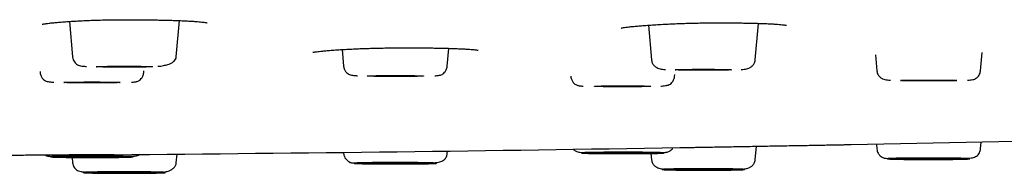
# Model space of a CAD drawing. Header units: millimetres. Extents: x 8 to 1918, y 12 to 2737.
# Tile 106 of 113: x 992 to 1029, y 2654 to 2660. Entities that reach past the tile are written whole.
import ezdxf

# ---------------------------------------------------------------- set-up
doc = ezdxf.new("R2010")
doc.units = ezdxf.units.MM

msp = doc.modelspace()

# ---------------------------------------------------------------- linework, layer by layer
at = {"color": 7, "linetype": 'Continuous', "lineweight": 30}
for p, q in [((993.806, 2659.834), (993.921, 2658.517)), ((997.785, 2658.517), (997.903, 2659.868)), ((1015.381, 2659.696), (1015.494, 2658.403)), ((1019.358, 2658.403), (1019.478, 2659.765)), ((1003.964, 2658.787), (1004.018, 2658.171)), ((1007.882, 2658.171), (1007.94, 2658.836)), ((1023.839, 2658.595), (1023.891, 2658.004)), ((1027.755, 2658.004), (1027.814, 2658.675)), ((992.705, 2657.971), (992.709, 2657.931)), ((996.573, 2657.931), (996.579, 2658.003)), ((1012.484, 2657.805), (1012.486, 2657.788)), ((1016.35, 2657.788), (1016.357, 2657.867)), ((1019.358, 2654.694), (1019.402, 2655.194)), ((1023.875, 2655.276), (1023.891, 2655.093)), ((1027.755, 2655.093), (1027.778, 2655.354)), ((993.904, 2654.778), (993.921, 2654.58)), ((997.785, 2654.58), (997.813, 2654.901)), ((1004.015, 2654.967), (1004.018, 2654.926)), ((1007.882, 2654.926), (1007.89, 2655.015)), ((1015.474, 2654.925), (1015.494, 2654.694))]:
    msp.add_line(p, q, dxfattribs=at)
at = {"color": 7, "linetype": 'Continuous', "lineweight": 30, "flags": 128}
for points in [[(994.803, 2658.152), (994.81, 2658.154), (994.831, 2658.156), (994.866, 2658.158), (994.915, 2658.16), (994.976, 2658.162), (995.049, 2658.164), (995.133, 2658.165), (995.226, 2658.167), (995.328, 2658.168), (995.437, 2658.169), (995.552, 2658.17), (995.671, 2658.17), (995.792, 2658.17), (995.914, 2658.17), (996.036, 2658.17), (996.154, 2658.17), (996.269, 2658.169), (996.378, 2658.168), (996.48, 2658.167), (996.574, 2658.165), (996.658, 2658.164), (996.73, 2658.162), (996.791, 2658.16), (996.84, 2658.158), (996.875, 2658.156), (996.896, 2658.154), (996.903, 2658.152), (996.896, 2658.15), (996.875, 2658.148), (996.84, 2658.146), (996.791, 2658.144), (996.73, 2658.142), (996.658, 2658.14), (996.574, 2658.139), (996.48, 2658.137), (996.378, 2658.136), (996.269, 2658.135), (996.154, 2658.135), (996.036, 2658.134), (995.914, 2658.134), (995.792, 2658.134), (995.671, 2658.134), (995.552, 2658.135), (995.437, 2658.135), (995.328, 2658.136), (995.226, 2658.137), (995.133, 2658.139), (995.049, 2658.14), (994.976, 2658.142), (994.915, 2658.144), (994.866, 2658.146), (994.831, 2658.148), (994.81, 2658.15), (994.803, 2658.152)], [(1016.376, 2658.038), (1016.383, 2658.04), (1016.405, 2658.042), (1016.44, 2658.044), (1016.488, 2658.046), (1016.549, 2658.048), (1016.622, 2658.05), (1016.706, 2658.051), (1016.799, 2658.053), (1016.901, 2658.054), (1017.01, 2658.055), (1017.125, 2658.055), (1017.244, 2658.056), (1017.365, 2658.056), (1017.487, 2658.056), (1017.609, 2658.056), (1017.728, 2658.055), (1017.842, 2658.055), (1017.951, 2658.054), (1018.053, 2658.053), (1018.147, 2658.051), (1018.231, 2658.05), (1018.304, 2658.048), (1018.365, 2658.046), (1018.413, 2658.044), (1018.448, 2658.042), (1018.469, 2658.04), (1018.476, 2658.038), (1018.469, 2658.036), (1018.448, 2658.034), (1018.413, 2658.032), (1018.365, 2658.03), (1018.304, 2658.028), (1018.231, 2658.026), (1018.147, 2658.025), (1018.053, 2658.023), (1017.951, 2658.022), (1017.842, 2658.021), (1017.728, 2658.02), (1017.609, 2658.02), (1017.487, 2658.02), (1017.365, 2658.02), (1017.244, 2658.02), (1017.125, 2658.02), (1017.01, 2658.021), (1016.901, 2658.022), (1016.799, 2658.023), (1016.706, 2658.025), (1016.622, 2658.026), (1016.549, 2658.028), (1016.488, 2658.03), (1016.44, 2658.032), (1016.405, 2658.034), (1016.383, 2658.036), (1016.376, 2658.038)], [(1004.9, 2657.806), (1004.907, 2657.808), (1004.929, 2657.81), (1004.964, 2657.813), (1005.012, 2657.814), (1005.073, 2657.816), (1005.146, 2657.818), (1005.23, 2657.82), (1005.323, 2657.821), (1005.425, 2657.822), (1005.534, 2657.823), (1005.649, 2657.824), (1005.768, 2657.824), (1005.889, 2657.825), (1006.011, 2657.825), (1006.133, 2657.824), (1006.251, 2657.824), (1006.366, 2657.823), (1006.475, 2657.822), (1006.577, 2657.821), (1006.671, 2657.82), (1006.755, 2657.818), (1006.828, 2657.816), (1006.889, 2657.814), (1006.937, 2657.813), (1006.972, 2657.81), (1006.993, 2657.808), (1007, 2657.806), (1006.993, 2657.804), (1006.972, 2657.802), (1006.937, 2657.8), (1006.889, 2657.798), (1006.828, 2657.796), (1006.755, 2657.794), (1006.671, 2657.793), (1006.577, 2657.792), (1006.475, 2657.79), (1006.366, 2657.789), (1006.251, 2657.789), (1006.133, 2657.788), (1006.011, 2657.788), (1005.889, 2657.788), (1005.768, 2657.788), (1005.649, 2657.789), (1005.534, 2657.789), (1005.425, 2657.79), (1005.323, 2657.792), (1005.23, 2657.793), (1005.146, 2657.794), (1005.073, 2657.796), (1005.012, 2657.798), (1004.964, 2657.8), (1004.929, 2657.802), (1004.907, 2657.804), (1004.9, 2657.806)], [(993.591, 2657.566), (993.598, 2657.568), (993.619, 2657.57), (993.654, 2657.572), (993.703, 2657.574), (993.764, 2657.576), (993.837, 2657.578), (993.92, 2657.579), (994.014, 2657.581), (994.116, 2657.582), (994.225, 2657.583), (994.34, 2657.584), (994.459, 2657.584), (994.58, 2657.584), (994.702, 2657.584), (994.823, 2657.584), (994.942, 2657.584), (995.057, 2657.583), (995.166, 2657.582), (995.268, 2657.581), (995.361, 2657.579), (995.445, 2657.578), (995.518, 2657.576), (995.579, 2657.574), (995.628, 2657.572), (995.663, 2657.57), (995.684, 2657.568), (995.691, 2657.566), (995.684, 2657.564), (995.663, 2657.562), (995.628, 2657.56), (995.579, 2657.558), (995.518, 2657.556), (995.445, 2657.554), (995.361, 2657.553), (995.268, 2657.551), (995.166, 2657.55), (995.057, 2657.549), (994.942, 2657.548), (994.823, 2657.548), (994.702, 2657.548), (994.58, 2657.548), (994.459, 2657.548), (994.34, 2657.548), (994.225, 2657.549), (994.116, 2657.55), (994.014, 2657.551), (993.92, 2657.553), (993.837, 2657.554), (993.764, 2657.556), (993.703, 2657.558), (993.654, 2657.56), (993.619, 2657.562), (993.598, 2657.564), (993.591, 2657.566)], [(1013.368, 2657.423), (1013.375, 2657.425), (1013.396, 2657.427), (1013.431, 2657.429), (1013.479, 2657.431), (1013.541, 2657.433), (1013.613, 2657.435), (1013.697, 2657.436), (1013.791, 2657.438), (1013.893, 2657.439), (1014.002, 2657.44), (1014.117, 2657.441), (1014.235, 2657.441), (1014.357, 2657.441), (1014.479, 2657.441), (1014.6, 2657.441), (1014.719, 2657.441), (1014.834, 2657.44), (1014.943, 2657.439), (1015.045, 2657.438), (1015.138, 2657.436), (1015.222, 2657.435), (1015.295, 2657.433), (1015.356, 2657.431), (1015.404, 2657.429), (1015.439, 2657.427), (1015.461, 2657.425), (1015.468, 2657.423), (1015.461, 2657.421), (1015.439, 2657.419), (1015.404, 2657.417), (1015.356, 2657.415), (1015.295, 2657.413), (1015.222, 2657.411), (1015.138, 2657.41), (1015.045, 2657.408), (1014.943, 2657.407), (1014.834, 2657.406), (1014.719, 2657.405), (1014.6, 2657.405), (1014.479, 2657.405), (1014.357, 2657.405), (1014.235, 2657.405), (1014.117, 2657.405), (1014.002, 2657.406), (1013.893, 2657.407), (1013.791, 2657.408), (1013.697, 2657.41), (1013.613, 2657.411), (1013.541, 2657.413), (1013.479, 2657.415), (1013.431, 2657.417), (1013.396, 2657.419), (1013.375, 2657.421), (1013.368, 2657.423)], [(1024.773, 2657.639), (1024.78, 2657.641), (1024.801, 2657.643), (1024.836, 2657.646), (1024.885, 2657.647), (1024.946, 2657.649), (1025.019, 2657.651), (1025.102, 2657.653), (1025.196, 2657.654), (1025.298, 2657.655), (1025.407, 2657.656), (1025.522, 2657.657), (1025.641, 2657.657), (1025.762, 2657.658), (1025.884, 2657.658), (1026.005, 2657.657), (1026.124, 2657.657), (1026.239, 2657.656), (1026.348, 2657.655), (1026.45, 2657.654), (1026.543, 2657.653), (1026.627, 2657.651), (1026.7, 2657.649), (1026.761, 2657.647), (1026.81, 2657.646), (1026.845, 2657.643), (1026.866, 2657.641), (1026.873, 2657.639), (1026.866, 2657.637), (1026.845, 2657.635), (1026.81, 2657.633), (1026.761, 2657.631), (1026.7, 2657.629), (1026.627, 2657.627), (1026.543, 2657.626), (1026.45, 2657.625), (1026.348, 2657.623), (1026.239, 2657.622), (1026.124, 2657.622), (1026.005, 2657.621), (1025.884, 2657.621), (1025.762, 2657.621), (1025.641, 2657.621), (1025.522, 2657.622), (1025.407, 2657.622), (1025.298, 2657.623), (1025.196, 2657.625), (1025.102, 2657.626), (1025.019, 2657.627), (1024.946, 2657.629), (1024.885, 2657.631), (1024.836, 2657.633), (1024.801, 2657.635), (1024.78, 2657.637), (1024.773, 2657.639)], [(993.591, 2654.801), (993.598, 2654.803), (993.619, 2654.806), (993.654, 2654.808), (993.703, 2654.81), (993.764, 2654.811), (993.837, 2654.813), (993.92, 2654.815), (994.014, 2654.816), (994.116, 2654.817), (994.225, 2654.818), (994.34, 2654.819), (994.459, 2654.819), (994.58, 2654.82), (994.702, 2654.82), (994.823, 2654.819), (994.942, 2654.819), (995.057, 2654.818), (995.166, 2654.817), (995.268, 2654.816), (995.361, 2654.815), (995.445, 2654.813), (995.518, 2654.811), (995.579, 2654.81), (995.628, 2654.808), (995.663, 2654.806), (995.684, 2654.803), (995.691, 2654.801), (995.684, 2654.799), (995.663, 2654.797), (995.628, 2654.795), (995.579, 2654.793), (995.518, 2654.791), (995.445, 2654.79), (995.361, 2654.788), (995.268, 2654.787), (995.166, 2654.785), (995.057, 2654.785), (994.942, 2654.784), (994.823, 2654.783), (994.702, 2654.783), (994.58, 2654.783), (994.459, 2654.783), (994.34, 2654.784), (994.225, 2654.785), (994.116, 2654.785), (994.014, 2654.787), (993.92, 2654.788), (993.837, 2654.79), (993.764, 2654.791), (993.703, 2654.793), (993.654, 2654.795), (993.619, 2654.797), (993.598, 2654.799), (993.591, 2654.801)], [(1013.368, 2654.944), (1013.375, 2654.946), (1013.396, 2654.949), (1013.431, 2654.951), (1013.479, 2654.953), (1013.541, 2654.954), (1013.613, 2654.956), (1013.697, 2654.958), (1013.791, 2654.959), (1013.893, 2654.96), (1014.002, 2654.961), (1014.117, 2654.962), (1014.235, 2654.962), (1014.357, 2654.963), (1014.479, 2654.963), (1014.6, 2654.962), (1014.719, 2654.962), (1014.834, 2654.961), (1014.943, 2654.96), (1015.045, 2654.959), (1015.138, 2654.958), (1015.222, 2654.956), (1015.295, 2654.954), (1015.356, 2654.953), (1015.404, 2654.951), (1015.439, 2654.949), (1015.461, 2654.946), (1015.468, 2654.944), (1015.461, 2654.942), (1015.439, 2654.94), (1015.404, 2654.938), (1015.356, 2654.936), (1015.295, 2654.934), (1015.222, 2654.933), (1015.138, 2654.931), (1015.045, 2654.93), (1014.943, 2654.928), (1014.834, 2654.927), (1014.719, 2654.927), (1014.6, 2654.926), (1014.479, 2654.926), (1014.357, 2654.926), (1014.235, 2654.926), (1014.117, 2654.927), (1014.002, 2654.927), (1013.893, 2654.928), (1013.791, 2654.93), (1013.697, 2654.931), (1013.613, 2654.933), (1013.541, 2654.934), (1013.479, 2654.936), (1013.431, 2654.938), (1013.396, 2654.94), (1013.375, 2654.942), (1013.368, 2654.944)], [(1024.773, 2654.728), (1024.78, 2654.73), (1024.801, 2654.732), (1024.836, 2654.734), (1024.885, 2654.736), (1024.946, 2654.738), (1025.019, 2654.74), (1025.102, 2654.741), (1025.196, 2654.743), (1025.298, 2654.744), (1025.407, 2654.745), (1025.522, 2654.746), (1025.641, 2654.746), (1025.762, 2654.746), (1025.884, 2654.746), (1026.005, 2654.746), (1026.124, 2654.746), (1026.239, 2654.745), (1026.348, 2654.744), (1026.45, 2654.743), (1026.543, 2654.741), (1026.627, 2654.74), (1026.7, 2654.738), (1026.761, 2654.736), (1026.81, 2654.734), (1026.845, 2654.732), (1026.866, 2654.73), (1026.873, 2654.728), (1026.866, 2654.726), (1026.845, 2654.724), (1026.81, 2654.722), (1026.761, 2654.72), (1026.7, 2654.718), (1026.627, 2654.716), (1026.543, 2654.715), (1026.45, 2654.713), (1026.348, 2654.712), (1026.239, 2654.711), (1026.124, 2654.711), (1026.005, 2654.71), (1025.884, 2654.71), (1025.762, 2654.71), (1025.641, 2654.71), (1025.522, 2654.711), (1025.407, 2654.711), (1025.298, 2654.712), (1025.196, 2654.713), (1025.102, 2654.715), (1025.019, 2654.716), (1024.946, 2654.718), (1024.885, 2654.72), (1024.836, 2654.722), (1024.801, 2654.724), (1024.78, 2654.726), (1024.773, 2654.728)], [(1004.9, 2654.561), (1004.907, 2654.563), (1004.929, 2654.565), (1004.964, 2654.567), (1005.012, 2654.569), (1005.073, 2654.571), (1005.146, 2654.573), (1005.23, 2654.574), (1005.323, 2654.576), (1005.425, 2654.577), (1005.534, 2654.578), (1005.649, 2654.579), (1005.768, 2654.579), (1005.889, 2654.579), (1006.011, 2654.579), (1006.133, 2654.579), (1006.251, 2654.579), (1006.366, 2654.578), (1006.475, 2654.577), (1006.577, 2654.576), (1006.671, 2654.574), (1006.755, 2654.573), (1006.828, 2654.571), (1006.889, 2654.569), (1006.937, 2654.567), (1006.972, 2654.565), (1006.993, 2654.563), (1007, 2654.561), (1006.993, 2654.559), (1006.972, 2654.557), (1006.937, 2654.555), (1006.889, 2654.553), (1006.828, 2654.551), (1006.755, 2654.549), (1006.671, 2654.548), (1006.577, 2654.546), (1006.475, 2654.545), (1006.366, 2654.544), (1006.251, 2654.544), (1006.133, 2654.543), (1006.011, 2654.543), (1005.889, 2654.543), (1005.768, 2654.543), (1005.649, 2654.544), (1005.534, 2654.544), (1005.425, 2654.545), (1005.323, 2654.546), (1005.23, 2654.548), (1005.146, 2654.549), (1005.073, 2654.551), (1005.012, 2654.553), (1004.964, 2654.555), (1004.929, 2654.557), (1004.907, 2654.559), (1004.9, 2654.561)], [(994.803, 2654.215), (994.81, 2654.217), (994.831, 2654.219), (994.866, 2654.221), (994.915, 2654.223), (994.976, 2654.225), (995.049, 2654.227), (995.133, 2654.229), (995.226, 2654.23), (995.328, 2654.231), (995.437, 2654.232), (995.552, 2654.233), (995.671, 2654.233), (995.792, 2654.234), (995.914, 2654.234), (996.036, 2654.233), (996.154, 2654.233), (996.269, 2654.232), (996.378, 2654.231), (996.48, 2654.23), (996.574, 2654.229), (996.658, 2654.227), (996.73, 2654.225), (996.791, 2654.223), (996.84, 2654.221), (996.875, 2654.219), (996.896, 2654.217), (996.903, 2654.215), (996.896, 2654.213), (996.875, 2654.211), (996.84, 2654.209), (996.791, 2654.207), (996.73, 2654.205), (996.658, 2654.203), (996.574, 2654.202), (996.48, 2654.201), (996.378, 2654.199), (996.269, 2654.198), (996.154, 2654.198), (996.036, 2654.197), (995.914, 2654.197), (995.792, 2654.197), (995.671, 2654.197), (995.552, 2654.198), (995.437, 2654.198), (995.328, 2654.199), (995.226, 2654.201), (995.133, 2654.202), (995.049, 2654.203), (994.976, 2654.205), (994.915, 2654.207), (994.866, 2654.209), (994.831, 2654.211), (994.81, 2654.213), (994.803, 2654.215)], [(1016.376, 2654.329), (1016.383, 2654.332), (1016.405, 2654.334), (1016.44, 2654.336), (1016.488, 2654.338), (1016.549, 2654.339), (1016.622, 2654.341), (1016.706, 2654.343), (1016.799, 2654.344), (1016.901, 2654.345), (1017.01, 2654.346), (1017.125, 2654.347), (1017.244, 2654.347), (1017.365, 2654.348), (1017.487, 2654.348), (1017.609, 2654.347), (1017.728, 2654.347), (1017.842, 2654.346), (1017.951, 2654.345), (1018.053, 2654.344), (1018.147, 2654.343), (1018.231, 2654.341), (1018.304, 2654.339), (1018.365, 2654.338), (1018.413, 2654.336), (1018.448, 2654.334), (1018.469, 2654.332), (1018.476, 2654.329), (1018.469, 2654.327), (1018.448, 2654.325), (1018.413, 2654.323), (1018.365, 2654.321), (1018.304, 2654.319), (1018.231, 2654.318), (1018.147, 2654.316), (1018.053, 2654.315), (1017.951, 2654.314), (1017.842, 2654.313), (1017.728, 2654.312), (1017.609, 2654.311), (1017.487, 2654.311), (1017.365, 2654.311), (1017.244, 2654.311), (1017.125, 2654.312), (1017.01, 2654.313), (1016.901, 2654.314), (1016.799, 2654.315), (1016.706, 2654.316), (1016.622, 2654.318), (1016.549, 2654.319), (1016.488, 2654.321), (1016.44, 2654.323), (1016.405, 2654.325), (1016.383, 2654.327), (1016.376, 2654.329)]]:
    msp.add_lwpolyline(points, dxfattribs=at)
at = {"color": 7, "linetype": 'Continuous', "lineweight": 30}
for start, end in [(271.08875, 271.519942), (270.484808, 270.948561)]:
    msp.add_arc((973.418, 5260.454), 2605.667, start, end, dxfattribs=at)
for points, knots in [([(992.781, 2659.732), (992.78, 2659.732), (992.779, 2659.731), (992.79, 2659.734), (992.824, 2659.74), (992.874, 2659.749), (992.943, 2659.759), (993.041, 2659.772), (993.175, 2659.787), (993.342, 2659.803), (993.54, 2659.819), (993.759, 2659.835), (993.988, 2659.849), (994.216, 2659.862), (994.439, 2659.872), (994.686, 2659.881), (994.952, 2659.889), (995.234, 2659.894), (995.501, 2659.898), (995.744, 2659.9), (995.968, 2659.9), (996.173, 2659.9), (996.375, 2659.9), (996.582, 2659.898), (996.786, 2659.896), (996.991, 2659.893), (997.195, 2659.889), (997.406, 2659.885), (997.623, 2659.879), (997.842, 2659.871), (998.056, 2659.862), (998.254, 2659.852), (998.427, 2659.841), (998.571, 2659.83), (998.686, 2659.819), (998.777, 2659.809), (998.847, 2659.8), (998.899, 2659.791), (998.933, 2659.784), (998.931, 2659.785), (998.931, 2659.785)], [0, 0, 0, 0, 0.00255, 0.022821, 0.04095, 0.058655, 0.077676, 0.105079, 0.13481, 0.166848, 0.201167, 0.235923, 0.26881, 0.299841, 0.328885, 0.355979, 0.393068, 0.426007, 0.456524, 0.486615, 0.510398, 0.533933, 0.557235, 0.580608, 0.606214, 0.629593, 0.654828, 0.681925, 0.710888, 0.741722, 0.774439, 0.807971, 0.83959, 0.869175, 0.89661, 0.921839, 0.94489, 0.965782, 0.986064, 1, 1, 1, 1]), ([(1014.359, 2659.591), (1014.359, 2659.591), (1014.359, 2659.59), (1014.386, 2659.596), (1014.449, 2659.607), (1014.539, 2659.621), (1014.653, 2659.635), (1014.796, 2659.65), (1014.967, 2659.666), (1015.168, 2659.683), (1015.399, 2659.699), (1015.652, 2659.716), (1015.915, 2659.731), (1016.175, 2659.744), (1016.443, 2659.756), (1016.714, 2659.765), (1016.983, 2659.773), (1017.23, 2659.778), (1017.457, 2659.781), (1017.718, 2659.784), (1018.02, 2659.785), (1018.364, 2659.784), (1018.647, 2659.782), (1018.877, 2659.779), (1019.06, 2659.776), (1019.252, 2659.772), (1019.449, 2659.766), (1019.647, 2659.76), (1019.843, 2659.752), (1020.027, 2659.742), (1020.187, 2659.731), (1020.312, 2659.72), (1020.402, 2659.71), (1020.463, 2659.702), (1020.497, 2659.696), (1020.517, 2659.692), (1020.519, 2659.692), (1020.52, 2659.692)], [0, 0, 0, 0, 0.010167, 0.034441, 0.060045, 0.087205, 0.115998, 0.146426, 0.178486, 0.212162, 0.247432, 0.283866, 0.31878, 0.351723, 0.382671, 0.417028, 0.448454, 0.477022, 0.502782, 0.526886, 0.567094, 0.607437, 0.648003, 0.669659, 0.693444, 0.719362, 0.747412, 0.777596, 0.809917, 0.84438, 0.879429, 0.910689, 0.937905, 0.961008, 0.979954, 0.991471, 1, 1, 1, 1]), ([(1002.878, 2658.692), (1002.878, 2658.692), (1002.877, 2658.691), (1002.887, 2658.692), (1002.913, 2658.696), (1002.972, 2658.706), (1003.055, 2658.716), (1003.171, 2658.729), (1003.318, 2658.744), (1003.499, 2658.759), (1003.715, 2658.775), (1003.953, 2658.791), (1004.2, 2658.805), (1004.445, 2658.817), (1004.697, 2658.827), (1004.951, 2658.836), (1005.204, 2658.843), (1005.439, 2658.848), (1005.661, 2658.85), (1005.878, 2658.853), (1006.093, 2658.854), (1006.307, 2658.855), (1006.517, 2658.855), (1006.729, 2658.854), (1006.936, 2658.853), (1007.142, 2658.851), (1007.346, 2658.849), (1007.558, 2658.845), (1007.775, 2658.841), (1007.993, 2658.835), (1008.207, 2658.828), (1008.405, 2658.819), (1008.577, 2658.81), (1008.717, 2658.801), (1008.829, 2658.792), (1008.915, 2658.784), (1008.973, 2658.776), (1009.01, 2658.771), (1009.038, 2658.766), (1009.039, 2658.767), (1009.039, 2658.767)], [0, 0, 0, 0, 0.005283, 0.020811, 0.041863, 0.060422, 0.086072, 0.114302, 0.1451, 0.178443, 0.214299, 0.250781, 0.285161, 0.317435, 0.347491, 0.380705, 0.410894, 0.438115, 0.463378, 0.488365, 0.513111, 0.537627, 0.561925, 0.586038, 0.611723, 0.635224, 0.660635, 0.68796, 0.717203, 0.748372, 0.781474, 0.815657, 0.848027, 0.878362, 0.906566, 0.93255, 0.956345, 0.972769, 0.988025, 1, 1, 1, 1]), ([(993.921, 2658.517), (993.927, 2658.481), (993.94, 2658.41), (993.988, 2658.324), (994.043, 2658.264), (994.109, 2658.218), (994.182, 2658.19), (994.259, 2658.178), (994.345, 2658.169), (994.416, 2658.164), (994.442, 2658.163)], [0, 0, 0, 0, 0.09445, 0.184784, 0.277005, 0.376123, 0.525446, 0.700293, 0.886651, 1, 1, 1, 1]), ([(997.102, 2658.168), (997.121, 2658.169), (997.21, 2658.177), (997.351, 2658.203), (997.506, 2658.245), (997.623, 2658.298), (997.707, 2658.359), (997.767, 2658.431), (997.779, 2658.488), (997.785, 2658.517)], [0, 0, 0, 0, 0.047962, 0.232477, 0.419945, 0.56276, 0.707316, 0.853262, 1, 1, 1, 1]), ([(1004.018, 2658.171), (1004.021, 2658.149), (1004.027, 2658.106), (1004.055, 2658.028), (1004.106, 2657.95), (1004.175, 2657.89), (1004.244, 2657.855), (1004.312, 2657.837), (1004.385, 2657.829), (1004.461, 2657.821), (1004.517, 2657.818), (1004.534, 2657.816)], [0, 0, 0, 0, 0.058018, 0.113499, 0.221492, 0.334263, 0.459416, 0.602644, 0.763764, 0.928768, 1, 1, 1, 1]), ([(1007.422, 2657.814), (1007.446, 2657.816), (1007.496, 2657.82), (1007.558, 2657.828), (1007.609, 2657.837), (1007.654, 2657.849), (1007.716, 2657.88), (1007.787, 2657.94), (1007.841, 2658.019), (1007.872, 2658.1), (1007.879, 2658.147), (1007.882, 2658.171)], [0, 0, 0, 0, 0.13115, 0.271685, 0.403573, 0.524665, 0.635806, 0.746171, 0.86477, 0.929941, 1, 1, 1, 1]), ([(1015.494, 2658.403), (1015.498, 2658.379), (1015.505, 2658.334), (1015.539, 2658.255), (1015.599, 2658.178), (1015.685, 2658.118), (1015.776, 2658.079), (1015.86, 2658.063), (1015.937, 2658.054), (1015.993, 2658.05), (1016.012, 2658.048)], [0, 0, 0, 0, 0.090335, 0.176322, 0.33495, 0.477039, 0.604809, 0.759995, 0.92147, 1, 1, 1, 1]), ([(1018.841, 2658.048), (1018.859, 2658.05), (1018.916, 2658.054), (1018.992, 2658.063), (1019.077, 2658.079), (1019.168, 2658.118), (1019.254, 2658.178), (1019.314, 2658.255), (1019.348, 2658.334), (1019.355, 2658.379), (1019.358, 2658.403)], [0, 0, 0, 0, 0.07854, 0.240013, 0.395197, 0.522966, 0.665053, 0.82368, 0.909666, 1, 1, 1, 1]), ([(992.709, 2657.931), (992.712, 2657.908), (992.719, 2657.863), (992.741, 2657.802), (992.77, 2657.75), (992.813, 2657.693), (992.874, 2657.643), (992.945, 2657.61), (993.012, 2657.595), (993.089, 2657.586), (993.16, 2657.579), (993.208, 2657.576), (993.217, 2657.576)], [0, 0, 0, 0, 0.061218, 0.119532, 0.176329, 0.23298, 0.350488, 0.48104, 0.631104, 0.796479, 0.96479, 1, 1, 1, 1]), ([(996.109, 2657.574), (996.111, 2657.574), (996.144, 2657.576), (996.192, 2657.581), (996.257, 2657.589), (996.303, 2657.597), (996.353, 2657.612), (996.415, 2657.646), (996.484, 2657.707), (996.535, 2657.785), (996.563, 2657.863), (996.57, 2657.908), (996.573, 2657.931)], [0, 0, 0, 0, 0.011602, 0.157297, 0.294793, 0.424022, 0.541352, 0.649883, 0.757392, 0.871591, 0.933682, 1, 1, 1, 1]), ([(1012.486, 2657.788), (1012.489, 2657.765), (1012.495, 2657.72), (1012.524, 2657.642), (1012.575, 2657.564), (1012.643, 2657.503), (1012.706, 2657.469), (1012.755, 2657.454), (1012.802, 2657.446), (1012.867, 2657.438), (1012.915, 2657.433), (1012.948, 2657.431), (1012.95, 2657.431)], [0, 0, 0, 0, 0.066274, 0.128325, 0.242449, 0.349888, 0.458348, 0.575601, 0.704746, 0.842151, 0.98775, 1, 1, 1, 1]), ([(1015.842, 2657.433), (1015.85, 2657.433), (1015.898, 2657.436), (1015.97, 2657.443), (1016.047, 2657.452), (1016.114, 2657.467), (1016.184, 2657.5), (1016.245, 2657.55), (1016.289, 2657.607), (1016.318, 2657.659), (1016.34, 2657.72), (1016.346, 2657.765), (1016.35, 2657.788)], [0, 0, 0, 0, 0.035035, 0.203376, 0.368782, 0.518872, 0.649449, 0.766978, 0.823639, 0.880446, 0.938771, 1, 1, 1, 1]), ([(1023.891, 2658.004), (1023.895, 2657.977), (1023.903, 2657.924), (1023.935, 2657.856), (1023.974, 2657.801), (1024.031, 2657.745), (1024.107, 2657.7), (1024.196, 2657.672), (1024.281, 2657.66), (1024.361, 2657.653), (1024.399, 2657.649)], [0, 0, 0, 0, 0.093181, 0.18164, 0.265613, 0.345462, 0.494843, 0.636194, 0.829353, 1, 1, 1, 1]), ([(1027.264, 2657.648), (1027.266, 2657.648), (1027.311, 2657.651), (1027.378, 2657.658), (1027.459, 2657.668), (1027.533, 2657.69), (1027.598, 2657.724), (1027.656, 2657.773), (1027.702, 2657.833), (1027.74, 2657.911), (1027.75, 2657.973), (1027.755, 2658.004)], [0, 0, 0, 0, 0.008694, 0.197195, 0.370179, 0.521497, 0.654079, 0.744211, 0.829362, 0.913179, 1, 1, 1, 1]), ([(1015.885, 2654.952), (1015.888, 2654.952), (1015.92, 2654.954), (1015.969, 2654.959), (1016.034, 2654.968), (1016.08, 2654.975), (1016.13, 2654.991), (1016.192, 2655.025), (1016.252, 2655.074), (1016.281, 2655.123), (1016.292, 2655.142)], [0, 0, 0, 0, 0.015022, 0.19183, 0.358688, 0.515516, 0.657902, 0.789609, 0.920078, 1, 1, 1, 1]), ([(1016.554, 2655.144), (1016.578, 2655.144), (1016.631, 2655.145), (1016.751, 2655.147), (1016.901, 2655.15), (1017.025, 2655.152), (1017.087, 2655.153)], [0, 0, 0, 0, 0.213509, 0.47622, 0.738585, 1, 1, 1, 1]), ([(1017.087, 2655.153), (1017.153, 2655.154), (1017.287, 2655.157), (1017.518, 2655.161), (1017.769, 2655.165), (1018.04, 2655.17), (1018.327, 2655.175), (1018.627, 2655.18), (1018.936, 2655.186), (1019.254, 2655.191), (1019.577, 2655.197), (1019.9, 2655.203), (1020.223, 2655.209), (1020.542, 2655.214), (1020.853, 2655.22), (1021.152, 2655.225), (1021.438, 2655.23), (1021.709, 2655.235), (1021.96, 2655.24), (1022.19, 2655.244), (1022.395, 2655.248), (1022.576, 2655.251), (1022.729, 2655.254), (1022.849, 2655.256), (1022.904, 2655.257), (1022.928, 2655.257)], [0, 0, 0, 0, 0.043523, 0.087636, 0.131349, 0.175147, 0.219422, 0.26309, 0.306577, 0.350313, 0.394256, 0.437813, 0.481412, 0.525478, 0.569374, 0.612918, 0.656538, 0.70066, 0.7445, 0.78802, 0.831647, 0.875807, 0.919297, 0.963261, 1, 1, 1, 1]), ([(995.465, 2654.88), (995.464, 2654.88), (995.458, 2654.88), (995.415, 2654.88), (995.338, 2654.879), (995.229, 2654.878), (995.09, 2654.877), (994.922, 2654.876), (994.728, 2654.875), (994.509, 2654.873), (994.268, 2654.871), (994.007, 2654.87), (993.729, 2654.868), (993.437, 2654.865), (993.132, 2654.863), (992.817, 2654.861), (992.496, 2654.859), (992.171, 2654.856), (991.846, 2654.854), (991.525, 2654.852), (991.21, 2654.849), (990.905, 2654.847), (990.612, 2654.845), (990.334, 2654.843), (990.073, 2654.841), (989.833, 2654.84), (989.615, 2654.838), (989.422, 2654.837), (989.255, 2654.835), (989.117, 2654.834), (989.008, 2654.834), (988.931, 2654.833), (988.888, 2654.833), (988.883, 2654.833), (988.881, 2654.833)], [0, 0, 0, 0, 0.012597, 0.045074, 0.077496, 0.109825, 0.141877, 0.174484, 0.206753, 0.239128, 0.271943, 0.304274, 0.336436, 0.368748, 0.401134, 0.433316, 0.465612, 0.498337, 0.530461, 0.562924, 0.5953, 0.627639, 0.659789, 0.69233, 0.724674, 0.756948, 0.789205, 0.821724, 0.854004, 0.886296, 0.918597, 0.950721, 0.982982, 1, 1, 1, 1]), ([(992.908, 2654.862), (992.914, 2654.858), (992.941, 2654.842), (992.978, 2654.834), (993.025, 2654.824), (993.09, 2654.816), (993.138, 2654.811), (993.171, 2654.809), (993.173, 2654.809)], [0, 0, 0, 0, 0.0543728, 0.2591014, 0.484594, 0.7245101, 0.9787322, 1, 1, 1, 1]), ([(994.244, 2654.827), (994.291, 2654.827), (994.385, 2654.828), (994.528, 2654.828), (994.673, 2654.828), (994.821, 2654.828), (994.972, 2654.828), (995.123, 2654.827), (995.269, 2654.826), (995.409, 2654.825), (995.541, 2654.823), (995.649, 2654.822), (995.737, 2654.82), (995.808, 2654.819), (995.891, 2654.817), (995.981, 2654.815), (996.065, 2654.811), (996.121, 2654.809), (996.155, 2654.806), (996.173, 2654.803), (996.176, 2654.801), (996.166, 2654.798), (996.141, 2654.796), (996.1, 2654.793), (996.043, 2654.79), (995.971, 2654.788), (995.886, 2654.786), (995.799, 2654.784), (995.715, 2654.782), (995.638, 2654.781), (995.533, 2654.78), (995.396, 2654.778), (995.222, 2654.776), (995.054, 2654.776), (994.897, 2654.775), (994.754, 2654.775), (994.609, 2654.775), (994.461, 2654.775), (994.31, 2654.775), (994.159, 2654.776), (994.013, 2654.777), (993.873, 2654.778), (993.741, 2654.78), (993.633, 2654.781), (993.545, 2654.783), (993.474, 2654.784), (993.391, 2654.786), (993.301, 2654.788), (993.217, 2654.791), (993.161, 2654.794), (993.127, 2654.797), (993.109, 2654.799), (993.105, 2654.802), (993.116, 2654.804), (993.141, 2654.807), (993.182, 2654.81), (993.239, 2654.812), (993.311, 2654.815), (993.396, 2654.817), (993.483, 2654.819), (993.567, 2654.82), (993.644, 2654.822), (993.774, 2654.824), (993.969, 2654.826), (994.152, 2654.827), (994.244, 2654.827)], [0, 0, 0, 0, 0.0150573, 0.0299867, 0.0449229, 0.0600005, 0.0763182, 0.0924777, 0.1086512, 0.1250103, 0.141328, 0.1574875, 0.1682603, 0.1790903, 0.190028, 0.2100516, 0.2299394, 0.2500118, 0.265059, 0.2799849, 0.2949247, 0.310013, 0.3263307, 0.3424901, 0.3586636, 0.3750227, 0.3913405, 0.4074999, 0.4182727, 0.4291027, 0.4400404, 0.460064, 0.4799518, 0.5000242, 0.5150714, 0.5299974, 0.5449371, 0.5600254, 0.5763431, 0.5925026, 0.608676, 0.6250351, 0.6413529, 0.6575124, 0.6682851, 0.6791152, 0.6900528, 0.7100764, 0.7299643, 0.7500366, 0.7650839, 0.7800098, 0.7949495, 0.8100378, 0.8263555, 0.842515, 0.8586884, 0.8750476, 0.8913653, 0.9075248, 0.9182975, 0.9291276, 0.9400652, 0.9700191, 1, 1, 1, 1]), ([(996.065, 2654.811), (996.074, 2654.812), (996.122, 2654.815), (996.193, 2654.822), (996.27, 2654.829), (996.337, 2654.848), (996.389, 2654.865), (996.418, 2654.891), (996.421, 2654.894)], [0, 0, 0, 0, 0.052561, 0.305361, 0.553751, 0.779143, 0.975231, 1, 1, 1, 1]), ([(1004.018, 2654.926), (1004.021, 2654.906), (1004.027, 2654.867), (1004.051, 2654.799), (1004.091, 2654.732), (1004.14, 2654.681), (1004.175, 2654.652), (1004.195, 2654.638), (1004.209, 2654.628), (1004.217, 2654.623), (1004.222, 2654.62), (1004.228, 2654.615), (1004.229, 2654.613), (1004.234, 2654.609), (1004.241, 2654.602), (1004.257, 2654.593), (1004.289, 2654.584), (1004.346, 2654.576), (1004.406, 2654.571), (1004.452, 2654.568), (1004.465, 2654.568)], [0, 0, 0, 0, 0.056993, 0.108003, 0.192098, 0.253376, 0.275991, 0.293683, 0.307151, 0.312749, 0.317945, 0.323107, 0.341249, 0.362065, 0.399712, 0.503972, 0.637352, 0.799588, 0.940116, 1, 1, 1, 1]), ([(1007.273, 2654.575), (1007.309, 2654.576), (1007.394, 2654.581), (1007.5, 2654.591), (1007.598, 2654.609), (1007.675, 2654.633), (1007.739, 2654.665), (1007.791, 2654.709), (1007.834, 2654.765), (1007.862, 2654.827), (1007.877, 2654.882), (1007.88, 2654.912), (1007.882, 2654.926)], [0, 0, 0, 0, 0.126621, 0.291865, 0.439132, 0.568979, 0.68195, 0.778858, 0.861352, 0.932867, 0.966516, 1, 1, 1, 1]), ([(1012.579, 2655.088), (1012.602, 2655.066), (1012.651, 2655.02), (1012.722, 2654.989), (1012.789, 2654.973), (1012.866, 2654.965), (1012.937, 2654.958), (1012.985, 2654.955), (1012.993, 2654.954)], [0, 0, 0, 0, 0.1524522, 0.3228617, 0.5187383, 0.7346013, 0.9542967, 1, 1, 1, 1]), ([(1013.651, 2654.967), (1013.694, 2654.968), (1013.778, 2654.969), (1013.913, 2654.97), (1014.051, 2654.97), (1014.197, 2654.971), (1014.35, 2654.971), (1014.506, 2654.971), (1014.662, 2654.971), (1014.815, 2654.97), (1014.965, 2654.969), (1015.092, 2654.968), (1015.199, 2654.967), (1015.287, 2654.966), (1015.395, 2654.965), (1015.516, 2654.963), (1015.643, 2654.961), (1015.74, 2654.958), (1015.814, 2654.955), (1015.868, 2654.953), (1015.909, 2654.951), (1015.938, 2654.948), (1015.953, 2654.946), (1015.952, 2654.943), (1015.935, 2654.94), (1015.902, 2654.937), (1015.854, 2654.935), (1015.798, 2654.933), (1015.739, 2654.931), (1015.683, 2654.929), (1015.603, 2654.927), (1015.494, 2654.925), (1015.348, 2654.923), (1015.2, 2654.921), (1015.057, 2654.92), (1014.923, 2654.919), (1014.785, 2654.918), (1014.638, 2654.918), (1014.486, 2654.918), (1014.33, 2654.918), (1014.174, 2654.918), (1014.02, 2654.918), (1013.871, 2654.919), (1013.743, 2654.92), (1013.637, 2654.921), (1013.549, 2654.922), (1013.441, 2654.924), (1013.319, 2654.926), (1013.193, 2654.928), (1013.095, 2654.931), (1013.021, 2654.933), (1012.967, 2654.935), (1012.926, 2654.938), (1012.898, 2654.94), (1012.883, 2654.943), (1012.884, 2654.946), (1012.901, 2654.949), (1012.934, 2654.951), (1012.982, 2654.954), (1013.038, 2654.956), (1013.096, 2654.958), (1013.153, 2654.959), (1013.252, 2654.962), (1013.408, 2654.965), (1013.57, 2654.967), (1013.651, 2654.967)], [0, 0, 0, 0, 0.015057, 0.029987, 0.044923, 0.060001, 0.076318, 0.092478, 0.108651, 0.12501, 0.141328, 0.157488, 0.16826, 0.17909, 0.190028, 0.210052, 0.229939, 0.250012, 0.265059, 0.279985, 0.294925, 0.310013, 0.326331, 0.34249, 0.358664, 0.375023, 0.39134, 0.4075, 0.418273, 0.429103, 0.44004, 0.460064, 0.479952, 0.500024, 0.515071, 0.529997, 0.544937, 0.560025, 0.576343, 0.592503, 0.608676, 0.625035, 0.641353, 0.657512, 0.668285, 0.679115, 0.690053, 0.710076, 0.729964, 0.750037, 0.765084, 0.78001, 0.79495, 0.810038, 0.826356, 0.842515, 0.858688, 0.875048, 0.891365, 0.907525, 0.918298, 0.929128, 0.940065, 0.970019, 1, 1, 1, 1]), ([(1023.891, 2655.093), (1023.895, 2655.065), (1023.903, 2655.011), (1023.934, 2654.94), (1023.971, 2654.884), (1024.022, 2654.828), (1024.086, 2654.783), (1024.146, 2654.759), (1024.191, 2654.75), (1024.256, 2654.74), (1024.306, 2654.736), (1024.327, 2654.734)], [0, 0, 0, 0, 0.086729, 0.1655, 0.2371, 0.302509, 0.419583, 0.531067, 0.693286, 0.872939, 1, 1, 1, 1]), ([(1024.867, 2654.749), (1024.905, 2654.75), (1024.982, 2654.751), (1025.107, 2654.752), (1025.238, 2654.753), (1025.378, 2654.754), (1025.527, 2654.754), (1025.682, 2654.755), (1025.838, 2654.755), (1025.995, 2654.755), (1026.15, 2654.754), (1026.284, 2654.754), (1026.398, 2654.753), (1026.493, 2654.752), (1026.612, 2654.751), (1026.749, 2654.75), (1026.895, 2654.747), (1027.014, 2654.745), (1027.109, 2654.743), (1027.182, 2654.741), (1027.243, 2654.738), (1027.293, 2654.736), (1027.33, 2654.733), (1027.353, 2654.731), (1027.359, 2654.728), (1027.349, 2654.725), (1027.324, 2654.722), (1027.288, 2654.72), (1027.246, 2654.718), (1027.203, 2654.716), (1027.141, 2654.714), (1027.051, 2654.712), (1026.925, 2654.709), (1026.793, 2654.707), (1026.663, 2654.706), (1026.539, 2654.704), (1026.408, 2654.703), (1026.268, 2654.702), (1026.119, 2654.702), (1025.964, 2654.701), (1025.808, 2654.701), (1025.651, 2654.701), (1025.496, 2654.702), (1025.362, 2654.703), (1025.248, 2654.703), (1025.152, 2654.704), (1025.034, 2654.705), (1024.897, 2654.707), (1024.75, 2654.709), (1024.632, 2654.711), (1024.537, 2654.713), (1024.464, 2654.716), (1024.403, 2654.718), (1024.353, 2654.72), (1024.315, 2654.723), (1024.293, 2654.726), (1024.287, 2654.728), (1024.297, 2654.731), (1024.322, 2654.734), (1024.358, 2654.736), (1024.4, 2654.738), (1024.442, 2654.74), (1024.52, 2654.742), (1024.65, 2654.746), (1024.795, 2654.748), (1024.867, 2654.749)], [0, 0, 0, 0, 0.015057, 0.029987, 0.044923, 0.060001, 0.076318, 0.092478, 0.108651, 0.12501, 0.141328, 0.157488, 0.16826, 0.17909, 0.190028, 0.210052, 0.229939, 0.250012, 0.265059, 0.279985, 0.294925, 0.310013, 0.326331, 0.34249, 0.358664, 0.375023, 0.39134, 0.4075, 0.418273, 0.429103, 0.44004, 0.460064, 0.479952, 0.500024, 0.515071, 0.529997, 0.544937, 0.560025, 0.576343, 0.592503, 0.608676, 0.625035, 0.641353, 0.657512, 0.668285, 0.679115, 0.690053, 0.710076, 0.729964, 0.750037, 0.765084, 0.78001, 0.79495, 0.810038, 0.826356, 0.842515, 0.858688, 0.875048, 0.891365, 0.907525, 0.918298, 0.929128, 0.940065, 0.970019, 1, 1, 1, 1]), ([(1027.185, 2654.74), (1027.222, 2654.743), (1027.306, 2654.748), (1027.403, 2654.757), (1027.494, 2654.775), (1027.569, 2654.802), (1027.634, 2654.844), (1027.69, 2654.903), (1027.728, 2654.974), (1027.748, 2655.04), (1027.753, 2655.075), (1027.755, 2655.093)], [0, 0, 0, 0, 0.141727, 0.318208, 0.47367, 0.608707, 0.725024, 0.825216, 0.914024, 0.956791, 1, 1, 1, 1]), ([(993.921, 2654.58), (993.926, 2654.551), (993.935, 2654.491), (993.97, 2654.418), (994.013, 2654.36), (994.07, 2654.311), (994.144, 2654.275), (994.241, 2654.25), (994.353, 2654.237), (994.443, 2654.231), (994.497, 2654.228), (994.505, 2654.228)], [0, 0, 0, 0, 0.070063, 0.142194, 0.221822, 0.312442, 0.453632, 0.620554, 0.815148, 0.972975, 1, 1, 1, 1]), ([(997.253, 2654.226), (997.29, 2654.231), (997.384, 2654.242), (997.506, 2654.276), (997.617, 2654.328), (997.701, 2654.393), (997.764, 2654.476), (997.778, 2654.545), (997.785, 2654.58)], [0, 0, 0, 0, 0.141965, 0.35058, 0.509484, 0.670829, 0.834507, 1, 1, 1, 1]), ([(1005.285, 2654.585), (1005.329, 2654.586), (1005.417, 2654.586), (1005.555, 2654.587), (1005.696, 2654.588), (1005.844, 2654.588), (1005.997, 2654.588), (1006.153, 2654.588), (1006.307, 2654.587), (1006.457, 2654.586), (1006.603, 2654.585), (1006.726, 2654.584), (1006.828, 2654.583), (1006.911, 2654.582), (1007.013, 2654.58), (1007.126, 2654.578), (1007.241, 2654.576), (1007.328, 2654.573), (1007.391, 2654.57), (1007.434, 2654.568), (1007.465, 2654.566), (1007.482, 2654.563), (1007.486, 2654.56), (1007.473, 2654.558), (1007.445, 2654.555), (1007.4, 2654.552), (1007.341, 2654.55), (1007.276, 2654.548), (1007.21, 2654.546), (1007.147, 2654.544), (1007.059, 2654.543), (1006.941, 2654.541), (1006.786, 2654.539), (1006.631, 2654.537), (1006.483, 2654.536), (1006.346, 2654.535), (1006.205, 2654.535), (1006.057, 2654.534), (1005.904, 2654.534), (1005.748, 2654.535), (1005.594, 2654.535), (1005.443, 2654.536), (1005.298, 2654.537), (1005.175, 2654.538), (1005.073, 2654.539), (1004.989, 2654.54), (1004.888, 2654.542), (1004.774, 2654.544), (1004.659, 2654.546), (1004.573, 2654.549), (1004.51, 2654.552), (1004.466, 2654.554), (1004.436, 2654.557), (1004.418, 2654.559), (1004.415, 2654.562), (1004.427, 2654.565), (1004.456, 2654.567), (1004.5, 2654.57), (1004.559, 2654.572), (1004.625, 2654.575), (1004.691, 2654.576), (1004.754, 2654.578), (1004.862, 2654.58), (1005.031, 2654.583), (1005.2, 2654.584), (1005.285, 2654.585)], [0, 0, 0, 0, 0.015057, 0.029987, 0.044923, 0.060001, 0.076318, 0.092478, 0.108651, 0.12501, 0.141328, 0.157488, 0.16826, 0.17909, 0.190028, 0.210052, 0.229939, 0.250012, 0.265059, 0.279985, 0.294925, 0.310013, 0.326331, 0.34249, 0.358664, 0.375023, 0.39134, 0.4075, 0.418273, 0.429103, 0.44004, 0.460064, 0.479952, 0.500024, 0.515071, 0.529997, 0.544937, 0.560025, 0.576343, 0.592503, 0.608676, 0.625035, 0.641353, 0.657512, 0.668285, 0.679115, 0.690053, 0.710076, 0.729964, 0.750037, 0.765084, 0.78001, 0.79495, 0.810038, 0.826356, 0.842515, 0.858688, 0.875048, 0.891365, 0.907525, 0.918298, 0.929128, 0.940065, 0.970019, 1, 1, 1, 1]), ([(1015.494, 2654.694), (1015.498, 2654.671), (1015.505, 2654.625), (1015.539, 2654.546), (1015.599, 2654.469), (1015.685, 2654.409), (1015.776, 2654.371), (1015.86, 2654.355), (1015.937, 2654.345), (1015.993, 2654.341), (1016.012, 2654.34)], [0, 0, 0, 0, 0.090334, 0.17632, 0.334947, 0.477035, 0.604803, 0.759987, 0.921461, 1, 1, 1, 1]), ([(1018.841, 2654.34), (1018.859, 2654.341), (1018.916, 2654.345), (1018.992, 2654.355), (1019.077, 2654.371), (1019.168, 2654.409), (1019.254, 2654.469), (1019.314, 2654.546), (1019.348, 2654.625), (1019.355, 2654.671), (1019.358, 2654.694)], [0, 0, 0, 0, 0.078568, 0.240037, 0.395216, 0.522981, 0.665064, 0.823685, 0.909669, 1, 1, 1, 1]), ([(995.554, 2654.241), (995.602, 2654.242), (995.697, 2654.242), (995.841, 2654.242), (995.985, 2654.242), (996.133, 2654.242), (996.282, 2654.241), (996.43, 2654.24), (996.572, 2654.239), (996.706, 2654.238), (996.833, 2654.236), (996.935, 2654.234), (997.017, 2654.233), (997.083, 2654.231), (997.159, 2654.229), (997.239, 2654.227), (997.312, 2654.224), (997.357, 2654.221), (997.381, 2654.218), (997.389, 2654.215), (997.383, 2654.213), (997.363, 2654.21), (997.329, 2654.208), (997.277, 2654.205), (997.211, 2654.203), (997.13, 2654.2), (997.037, 2654.198), (996.943, 2654.196), (996.854, 2654.195), (996.772, 2654.194), (996.662, 2654.192), (996.519, 2654.191), (996.34, 2654.19), (996.169, 2654.189), (996.01, 2654.189), (995.865, 2654.188), (995.721, 2654.189), (995.573, 2654.189), (995.424, 2654.189), (995.277, 2654.19), (995.135, 2654.192), (995, 2654.193), (994.874, 2654.195), (994.771, 2654.196), (994.689, 2654.198), (994.624, 2654.199), (994.547, 2654.201), (994.467, 2654.204), (994.395, 2654.207), (994.349, 2654.21), (994.325, 2654.212), (994.317, 2654.215), (994.323, 2654.218), (994.343, 2654.22), (994.378, 2654.223), (994.429, 2654.225), (994.495, 2654.228), (994.576, 2654.23), (994.669, 2654.232), (994.763, 2654.234), (994.853, 2654.236), (994.934, 2654.237), (995.071, 2654.238), (995.273, 2654.24), (995.46, 2654.241), (995.554, 2654.241)], [0, 0, 0, 0, 0.015057, 0.029987, 0.044923, 0.060001, 0.076318, 0.092478, 0.108651, 0.12501, 0.141328, 0.157488, 0.16826, 0.17909, 0.190028, 0.210052, 0.229939, 0.250012, 0.265059, 0.279985, 0.294925, 0.310013, 0.326331, 0.34249, 0.358664, 0.375023, 0.39134, 0.4075, 0.418273, 0.429103, 0.44004, 0.460064, 0.479952, 0.500024, 0.515071, 0.529997, 0.544937, 0.560025, 0.576343, 0.592503, 0.608676, 0.625035, 0.641353, 0.657512, 0.668285, 0.679115, 0.690053, 0.710076, 0.729964, 0.750037, 0.765084, 0.78001, 0.79495, 0.810038, 0.826356, 0.842515, 0.858688, 0.875048, 0.891365, 0.907525, 0.918298, 0.929128, 0.940065, 0.970019, 1, 1, 1, 1]), ([(1016.84, 2654.354), (1016.885, 2654.354), (1016.975, 2654.355), (1017.115, 2654.356), (1017.257, 2654.356), (1017.406, 2654.356), (1017.559, 2654.356), (1017.714, 2654.356), (1017.866, 2654.355), (1018.014, 2654.354), (1018.156, 2654.353), (1018.275, 2654.352), (1018.373, 2654.351), (1018.453, 2654.349), (1018.549, 2654.348), (1018.656, 2654.346), (1018.762, 2654.343), (1018.84, 2654.34), (1018.894, 2654.337), (1018.93, 2654.335), (1018.953, 2654.332), (1018.962, 2654.33), (1018.957, 2654.327), (1018.936, 2654.324), (1018.898, 2654.322), (1018.846, 2654.319), (1018.778, 2654.317), (1018.706, 2654.315), (1018.635, 2654.313), (1018.567, 2654.312), (1018.474, 2654.31), (1018.35, 2654.308), (1018.188, 2654.306), (1018.029, 2654.305), (1017.878, 2654.304), (1017.738, 2654.303), (1017.595, 2654.303), (1017.447, 2654.303), (1017.294, 2654.303), (1017.139, 2654.303), (1016.987, 2654.304), (1016.839, 2654.305), (1016.697, 2654.306), (1016.578, 2654.307), (1016.48, 2654.308), (1016.4, 2654.31), (1016.303, 2654.311), (1016.197, 2654.313), (1016.091, 2654.316), (1016.013, 2654.319), (1015.958, 2654.322), (1015.922, 2654.324), (1015.9, 2654.326), (1015.891, 2654.329), (1015.896, 2654.332), (1015.917, 2654.334), (1015.954, 2654.337), (1016.007, 2654.34), (1016.074, 2654.342), (1016.146, 2654.344), (1016.218, 2654.346), (1016.285, 2654.347), (1016.401, 2654.349), (1016.578, 2654.352), (1016.752, 2654.353), (1016.84, 2654.354)], [0, 0, 0, 0, 0.015057, 0.029987, 0.044923, 0.060001, 0.076318, 0.092478, 0.108651, 0.12501, 0.141328, 0.157488, 0.16826, 0.17909, 0.190028, 0.210052, 0.229939, 0.250012, 0.265059, 0.279985, 0.294925, 0.310013, 0.326331, 0.34249, 0.358664, 0.375023, 0.39134, 0.4075, 0.418273, 0.429103, 0.44004, 0.460064, 0.479952, 0.500024, 0.515071, 0.529997, 0.544937, 0.560025, 0.576343, 0.592503, 0.608676, 0.625035, 0.641353, 0.657512, 0.668285, 0.679115, 0.690053, 0.710076, 0.729964, 0.750037, 0.765084, 0.78001, 0.79495, 0.810038, 0.826356, 0.842515, 0.858688, 0.875048, 0.891365, 0.907525, 0.918298, 0.929128, 0.940065, 0.970019, 1, 1, 1, 1])]:
    msp.add_open_spline(points, degree=3, knots=knots, dxfattribs=at)

doc.saveas('drawing.dxf')
